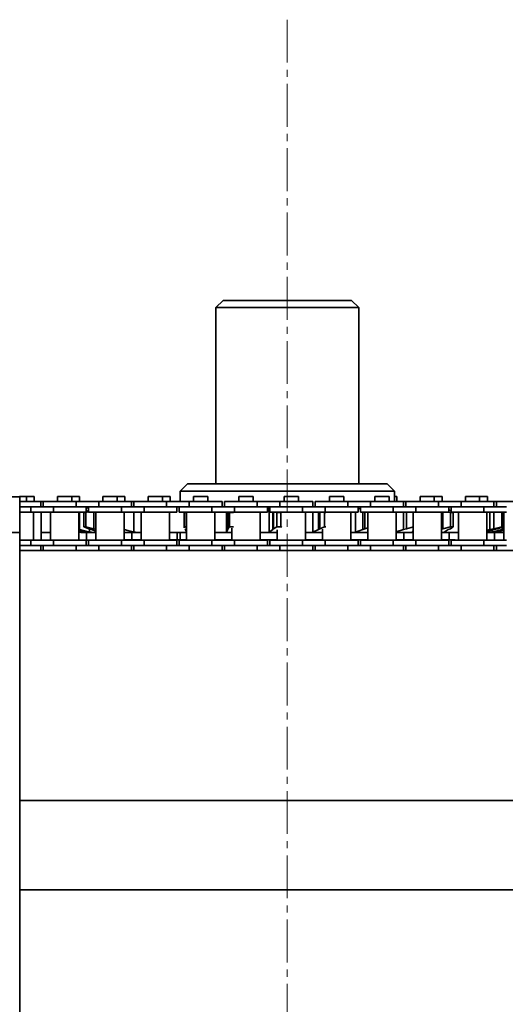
# Model space of a CAD drawing. Header units: millimetres. Extents: x 2945 to 26725, y -1082 to 16127.
# Tile 52 of 151: x 9900 to 10036, y 7625 to 7900. Entities that reach past the tile are written whole.
import ezdxf

# ---------------------------------------------------------------- set-up
doc = ezdxf.new("R2010")
doc.units = ezdxf.units.MM
doc.linetypes.add('点画线', pattern=[18, 12, -2, 2, -2])
doc.layers.add('中心线层', color=1, linetype='点画线', lineweight=18)
doc.layers.add('几何体', color=7, linetype='Continuous', lineweight=35)

msp = doc.modelspace()

# ---------------------------------------------------------------- linework, layer by layer
at = {"layer": '中心线层'}
msp.add_line((9975.254, 7900.461), (9975.254, 5098.61), dxfattribs=at)
at = {"layer": '几何体'}
for p, q in [((9957.254, 7821.852), (9955.254, 7819.852)), ((9957.254, 7821.852), (9969.416, 7821.852)), ((9969.416, 7821.852), (9993.254, 7821.852)), ((9995.254, 7819.852), (9993.254, 7821.852)), ((9955.254, 7819.852), (9955.254, 7770.458)), ((9968.767, 7819.852), (9955.254, 7819.852)), ((9995.254, 7819.852), (9968.767, 7819.852)), ((9995.254, 7770.458), (9995.254, 7819.852)), ((9947.254, 7770.458), (9945.254, 7768.458)), ((9947.254, 7770.458), (10003.254, 7770.458)), ((10005.254, 7768.458), (10003.254, 7770.458)), ((9880.254, 7766.852), (9900.254, 7766.852)), ((9902.149, 7766.94), (9900.169, 7766.94)), ((9900.254, 7766.852), (9900.254, 7756.852)), ((9902.149, 7765.565), (9902.149, 7766.94)), ((9904.321, 7766.94), (9902.149, 7766.94)), ((9904.321, 7765.565), (9904.321, 7766.94)), ((9910.889, 7766.94), (9910.889, 7765.565)), ((9912.869, 7766.94), (9910.889, 7766.94)), ((9914.849, 7766.94), (9912.869, 7766.94)), ((9914.849, 7765.565), (9914.849, 7766.94)), ((9917.021, 7766.94), (9914.849, 7766.94)), ((9917.021, 7765.565), (9917.021, 7766.94)), ((9923.589, 7766.94), (9923.589, 7765.565)), ((9925.569, 7766.94), (9923.589, 7766.94)), ((9927.549, 7766.94), (9925.569, 7766.94)), ((9927.549, 7765.565), (9927.549, 7766.94)), ((9929.721, 7766.94), (9927.549, 7766.94)), ((9929.721, 7765.565), (9929.721, 7766.94)), ((9936.289, 7766.94), (9936.289, 7765.565)), ((9938.269, 7766.94), (9936.289, 7766.94)), ((9940.249, 7766.94), (9938.269, 7766.94)), ((9940.249, 7765.565), (9940.249, 7766.94)), ((9942.421, 7766.94), (9940.249, 7766.94)), ((9942.421, 7765.565), (9942.421, 7766.94)), ((9945.254, 7768.458), (9945.254, 7765.565)), ((10005.254, 7768.458), (9945.254, 7768.458)), ((9948.989, 7766.94), (9948.989, 7765.565)), ((9950.969, 7766.94), (9948.989, 7766.94)), ((9952.949, 7766.94), (9950.969, 7766.94)), ((9952.949, 7765.565), (9952.949, 7766.94)), ((9961.689, 7766.94), (9961.689, 7765.565)), ((9963.669, 7766.94), (9961.689, 7766.94)), ((9965.649, 7766.94), (9963.669, 7766.94)), ((9965.649, 7765.565), (9965.649, 7766.94)), ((9974.389, 7766.94), (9974.389, 7765.565)), ((9976.369, 7766.94), (9974.389, 7766.94)), ((9978.349, 7766.94), (9976.369, 7766.94)), ((9978.349, 7765.565), (9978.349, 7766.94)), ((9987.089, 7766.94), (9987.089, 7765.565)), ((9989.069, 7766.94), (9987.089, 7766.94)), ((9991.049, 7766.94), (9989.069, 7766.94)), ((9991.049, 7765.565), (9991.049, 7766.94)), ((9999.789, 7766.94), (9999.789, 7765.565)), ((10001.769, 7766.94), (9999.789, 7766.94)), ((10003.749, 7766.94), (10001.769, 7766.94)), ((10003.749, 7765.565), (10003.749, 7766.94)), ((10005.254, 7765.565), (10005.254, 7768.458)), ((10005.921, 7766.94), (10005.254, 7766.94)), ((10005.921, 7765.565), (10005.921, 7766.94)), ((10012.489, 7766.94), (10012.489, 7765.565)), ((10014.469, 7766.94), (10012.489, 7766.94)), ((10016.449, 7766.94), (10014.469, 7766.94)), ((10016.449, 7765.565), (10016.449, 7766.94)), ((10018.621, 7766.94), (10016.449, 7766.94)), ((10018.621, 7765.565), (10018.621, 7766.94)), ((10025.189, 7766.94), (10025.189, 7765.565)), ((10027.169, 7766.94), (10025.189, 7766.94)), ((10029.149, 7766.94), (10027.169, 7766.94)), ((10029.149, 7765.565), (10029.149, 7766.94)), ((10031.321, 7766.94), (10029.149, 7766.94)), ((10031.321, 7765.565), (10031.321, 7766.94)), ((9906.169, 7765.565), (9900.361, 7765.565)), ((9903.344, 7764.065), (9900.361, 7764.065)), ((9903.344, 7764.065), (9900.361, 7764.065)), ((9903.344, 7764.065), (9903.344, 7762.565)), ((9909.694, 7764.065), (9903.344, 7764.065)), ((9906.169, 7764.065), (9906.169, 7765.565)), ((9906.869, 7765.565), (9906.169, 7765.565)), ((9906.869, 7765.565), (9906.869, 7764.065)), ((9916.044, 7765.565), (9906.869, 7765.565)), ((9909.694, 7764.065), (9909.694, 7762.565)), ((9916.044, 7764.065), (9909.694, 7764.065)), ((9916.044, 7765.565), (9916.044, 7764.065)), ((9922.394, 7765.565), (9916.044, 7765.565)), ((9922.394, 7764.065), (9916.044, 7764.065)), ((9918.869, 7762.565), (9918.869, 7764.065)), ((9919.569, 7764.065), (9919.569, 7762.565)), ((9922.394, 7765.565), (9922.394, 7764.065)), ((9931.569, 7765.565), (9922.394, 7765.565)), ((9928.744, 7764.065), (9922.394, 7764.065)), ((9928.744, 7764.065), (9922.394, 7764.065)), ((9928.744, 7764.065), (9928.744, 7762.565)), ((9935.094, 7764.065), (9928.744, 7764.065)), ((9931.569, 7764.065), (9931.569, 7765.565)), ((9932.269, 7765.565), (9931.569, 7765.565)), ((9932.269, 7765.565), (9932.269, 7764.065)), ((9941.444, 7765.565), (9932.269, 7765.565)), ((9935.094, 7764.065), (9935.094, 7762.565)), ((9941.444, 7764.065), (9935.094, 7764.065)), ((9941.444, 7765.565), (9941.444, 7764.065)), ((9947.794, 7765.565), (9941.444, 7765.565)), ((9947.794, 7764.065), (9941.444, 7764.065)), ((9944.269, 7762.565), (9944.269, 7764.065)), ((9944.969, 7764.065), (9944.969, 7762.565)), ((9947.794, 7765.565), (9947.794, 7764.065)), ((9956.969, 7765.565), (9947.794, 7765.565)), ((9954.144, 7764.065), (9947.794, 7764.065)), ((9954.144, 7764.065), (9947.794, 7764.065)), ((9954.144, 7764.065), (9954.144, 7762.565)), ((9960.494, 7764.065), (9954.144, 7764.065)), ((9956.969, 7764.065), (9956.969, 7765.565)), ((9957.669, 7765.565), (9957.669, 7764.065)), ((9966.844, 7765.565), (9957.669, 7765.565)), ((9960.494, 7764.065), (9960.494, 7762.565)), ((9966.844, 7764.065), (9960.494, 7764.065)), ((9966.844, 7764.065), (9960.494, 7764.065)), ((9966.844, 7765.565), (9966.844, 7764.065)), ((9973.194, 7765.565), (9966.844, 7765.565)), ((9973.194, 7764.065), (9966.844, 7764.065)), ((9969.669, 7762.565), (9969.669, 7764.065)), ((9970.369, 7764.065), (9970.369, 7762.565)), ((9973.194, 7765.565), (9973.194, 7764.065)), ((9982.369, 7765.565), (9973.194, 7765.565)), ((9979.544, 7764.065), (9973.194, 7764.065)), ((9979.544, 7764.065), (9973.194, 7764.065)), ((9979.544, 7764.065), (9979.544, 7762.565)), ((9985.894, 7764.065), (9979.544, 7764.065)), ((9982.369, 7764.065), (9982.369, 7765.565)), ((9983.069, 7765.565), (9983.069, 7764.065)), ((9992.244, 7765.565), (9983.069, 7765.565)), ((9985.894, 7764.065), (9985.894, 7762.565)), ((9992.244, 7764.065), (9985.894, 7764.065)), ((9992.244, 7764.065), (9985.894, 7764.065)), ((9992.244, 7765.565), (9992.244, 7764.065)), ((9998.594, 7765.565), (9992.244, 7765.565)), ((9998.594, 7764.065), (9992.244, 7764.065)), ((9995.069, 7762.565), (9995.069, 7764.065)), ((9995.769, 7764.065), (9995.769, 7762.565)), ((9998.594, 7765.565), (9998.594, 7764.065)), ((10007.769, 7765.565), (9998.594, 7765.565)), ((10004.944, 7764.065), (9998.594, 7764.065)), ((10004.944, 7764.065), (9998.594, 7764.065)), ((10004.944, 7764.065), (10004.944, 7762.565)), ((10011.294, 7764.065), (10004.944, 7764.065)), ((10007.769, 7764.065), (10007.769, 7765.565)), ((10008.469, 7765.565), (10007.769, 7765.565)), ((10008.469, 7765.565), (10008.469, 7764.065)), ((10017.644, 7765.565), (10008.469, 7765.565)), ((10011.294, 7764.065), (10011.294, 7762.565)), ((10017.644, 7764.065), (10011.294, 7764.065)), ((10017.644, 7764.065), (10011.294, 7764.065)), ((10017.644, 7765.565), (10017.644, 7764.065)), ((10023.994, 7765.565), (10017.644, 7765.565)), ((10023.994, 7764.065), (10017.644, 7764.065)), ((10020.469, 7762.565), (10020.469, 7764.065)), ((10021.169, 7764.065), (10021.169, 7762.565)), ((10023.994, 7765.565), (10023.994, 7764.065)), ((10033.169, 7765.565), (10023.994, 7765.565)), ((10030.344, 7764.065), (10023.994, 7764.065)), ((10030.344, 7764.065), (10023.994, 7764.065)), ((10030.344, 7764.065), (10030.344, 7762.565)), ((10036.694, 7764.065), (10030.344, 7764.065)), ((10033.169, 7764.065), (10033.169, 7765.565)), ((10033.869, 7765.565), (10033.169, 7765.565)), ((10033.869, 7765.565), (10033.869, 7764.065)), ((10041.258, 7765.565), (10033.869, 7765.565)), ((9903.344, 7762.565), (9900.254, 7762.565)), ((9909.694, 7762.565), (9903.344, 7762.565)), ((9904.144, 7754.715), (9904.144, 7762.565)), ((9906.316, 7754.715), (9906.316, 7762.565)), ((9908.894, 7762.565), (9908.894, 7754.715)), ((9918.869, 7762.565), (9909.694, 7762.565)), ((9916.844, 7754.715), (9916.844, 7762.565)), ((9916.973, 7762.565), (9916.973, 7757.664)), ((9918.216, 7762.478), (9918.752, 7762.478)), ((9918.216, 7758.439), (9918.216, 7762.478)), ((9919.569, 7762.662), (9918.752, 7762.478)), ((9918.752, 7762.478), (9918.752, 7758.439)), ((9919.569, 7763.845), (9918.869, 7763.685)), ((9918.869, 7762.721), (9919.592, 7762.99)), ((9928.744, 7762.565), (9919.569, 7762.565)), ((9921.029, 7762.565), (9921.029, 7757.926)), ((9921.594, 7762.565), (9921.594, 7754.715)), ((9935.094, 7762.565), (9928.744, 7762.565)), ((9929.544, 7754.715), (9929.544, 7762.565)), ((9932.288, 7762.565), (9932.288, 7757.006)), ((9934.294, 7762.565), (9934.294, 7754.715)), ((9944.269, 7762.565), (9935.094, 7762.565)), ((9942.244, 7754.715), (9942.244, 7762.565)), ((9954.144, 7762.565), (9944.969, 7762.565)), ((9946.383, 7762.565), (9946.383, 7758.212)), ((9946.463, 7762.478), (9946.994, 7762.478)), ((9946.463, 7758.439), (9946.463, 7762.478)), ((9946.994, 7762.565), (9946.994, 7754.715)), ((9960.494, 7762.565), (9954.144, 7762.565)), ((9954.944, 7754.715), (9954.944, 7762.565)), ((9958.176, 7762.565), (9958.176, 7757.006)), ((9958.599, 7762.565), (9958.599, 7757.926)), ((9959.028, 7762.478), (9960.14, 7762.478)), ((9959.028, 7758.439), (9959.028, 7762.478)), ((9969.669, 7762.565), (9960.494, 7762.565)), ((9967.644, 7754.715), (9967.644, 7762.565)), ((9970.369, 7763.791), (9970.181, 7763.911)), ((9970.181, 7763.911), (9970.181, 7757.006)), ((9979.544, 7762.565), (9970.369, 7762.565)), ((9971.214, 7762.565), (9971.214, 7757.664)), ((9971.417, 7762.565), (9971.417, 7757.926)), ((9972.303, 7762.478), (9973.448, 7762.478)), ((9972.303, 7758.439), (9972.303, 7762.478)), ((9973.696, 7762.6), (9973.448, 7762.478)), ((9973.448, 7762.478), (9973.448, 7758.439)), ((9985.894, 7762.565), (9979.544, 7762.565)), ((9980.344, 7754.715), (9980.344, 7762.565)), ((9982.407, 7762.565), (9982.407, 7757.006)), ((9983.983, 7762.565), (9983.983, 7757.664)), ((9984.404, 7762.565), (9984.404, 7757.926)), ((9985.707, 7762.478), (9986.033, 7762.478)), ((9985.707, 7758.439), (9985.707, 7762.478)), ((9995.069, 7762.565), (9985.894, 7762.565)), ((9993.044, 7754.715), (9993.044, 7762.565)), ((9994.321, 7762.565), (9994.321, 7757.006)), ((9995.769, 7763.446), (9995.069, 7763.671)), ((10004.944, 7762.565), (9995.769, 7762.565)), ((9996.37, 7762.565), (9996.37, 7757.664)), ((9996.99, 7762.565), (9996.99, 7757.926)), ((9997.794, 7762.565), (9997.794, 7754.715)), ((10011.294, 7762.565), (10004.944, 7762.565)), ((10005.744, 7754.715), (10005.744, 7762.565)), ((10007.835, 7762.565), (10007.835, 7757.664)), ((10008.627, 7762.565), (10008.627, 7757.926)), ((10010.578, 7762.478), (10010.245, 7762.565)), ((10010.494, 7762.565), (10010.494, 7754.715)), ((10020.469, 7762.565), (10011.294, 7762.565)), ((10018.444, 7754.715), (10018.444, 7762.565)), ((10018.805, 7762.565), (10018.805, 7757.926)), ((10020.469, 7763.201), (10020.943, 7762.99)), ((10020.958, 7762.478), (10020.469, 7762.594)), ((10020.943, 7762.99), (10021.169, 7762.848)), ((10020.958, 7762.478), (10021.756, 7762.478)), ((10020.958, 7758.439), (10020.958, 7762.478)), ((10030.344, 7762.565), (10021.169, 7762.565)), ((10021.756, 7762.478), (10021.756, 7758.439)), ((10023.184, 7762.565), (10023.184, 7757.006)), ((10023.194, 7762.565), (10023.194, 7754.715)), ((10036.694, 7762.565), (10030.344, 7762.565)), ((10031.144, 7754.715), (10031.144, 7762.565)), ((10032.012, 7762.565), (10032.012, 7757.664)), ((10033.089, 7762.565), (10033.089, 7757.926)), ((10035.361, 7762.478), (10034.973, 7762.565)), ((10035.361, 7762.478), (10035.755, 7762.478)), ((10035.361, 7758.439), (10035.361, 7762.478)), ((10035.755, 7762.478), (10035.755, 7758.439)), ((10035.894, 7762.565), (10035.894, 7754.715)), ((9918.216, 7758.439), (9918.752, 7758.439)), ((9919.592, 7757.926), (9918.216, 7758.439)), ((9918.752, 7758.439), (9921.029, 7757.926)), ((9946.463, 7758.439), (9946.994, 7758.439)), ((9946.483, 7758.212), (9946.463, 7758.439)), ((9958.599, 7757.926), (9959.028, 7758.439)), ((9959.028, 7758.439), (9960.14, 7758.439)), ((9971.417, 7757.926), (9972.303, 7758.439)), ((9972.303, 7758.439), (9973.448, 7758.439)), ((9973.448, 7758.439), (9973.696, 7758.317)), ((9984.404, 7757.926), (9985.707, 7758.439)), ((9985.707, 7758.439), (9986.033, 7758.439)), ((10008.627, 7757.926), (10010.578, 7758.439)), ((10018.805, 7757.926), (10020.958, 7758.439)), ((10021.756, 7758.439), (10020.943, 7757.926)), ((10020.958, 7758.439), (10021.756, 7758.439)), ((10033.089, 7757.926), (10035.361, 7758.439)), ((10035.755, 7758.439), (10034.146, 7757.926)), ((10035.361, 7758.439), (10035.755, 7758.439)), ((9900.254, 7756.852), (9895.754, 7756.852)), ((9900.254, 6724.491), (9900.254, 7756.852)), ((9906.316, 7756.852), (9908.894, 7756.852)), ((9917.381, 7756.852), (9916.77, 7757.006)), ((9916.844, 7757.695), (9916.973, 7757.664)), ((9918.265, 7757.006), (9916.844, 7757.419)), ((9916.844, 7757.082), (9917.164, 7757.006)), ((9916.973, 7757.664), (9919.858, 7757.006)), ((9917.164, 7757.326), (9917.164, 7757.006)), ((9917.839, 7756.852), (9918.754, 7756.852)), ((9918.754, 7756.852), (9918.265, 7757.006)), ((9919.016, 7754.715), (9919.016, 7756.852)), ((9920.414, 7757.664), (9919.592, 7757.926)), ((9919.858, 7757.841), (9919.858, 7757.006)), ((9921.594, 7757.241), (9920.414, 7757.664)), ((9920.61, 7756.852), (9921.594, 7756.852)), ((9921.029, 7757.926), (9921.594, 7757.785)), ((9929.506, 7757.664), (9932.288, 7757.006)), ((9931.716, 7754.852), (9931.716, 7756.852)), ((9933.091, 7756.852), (9934.294, 7756.852)), ((9944.416, 7754.852), (9944.416, 7756.852)), ((9945.254, 7756.852), (9945.254, 7754.852)), ((9946.756, 7757.664), (9946.508, 7757.926)), ((9946.869, 7757.204), (9946.756, 7757.664)), ((9946.769, 7756.852), (9946.917, 7757.006)), ((9946.769, 7756.852), (9946.994, 7756.852)), ((9957.866, 7756.852), (9958.176, 7757.006)), ((9958.176, 7757.006), (9958.621, 7757.664)), ((9958.621, 7757.664), (9958.599, 7757.926)), ((9959.694, 7758.06), (9959.694, 7754.715)), ((9969.724, 7756.852), (9970.181, 7757.006)), ((9970.181, 7757.006), (9971.214, 7757.664)), ((9971.214, 7757.664), (9971.417, 7757.926)), ((9972.394, 7757.587), (9972.394, 7754.715)), ((9981.822, 7756.852), (9982.407, 7757.006)), ((9982.407, 7757.006), (9983.983, 7757.664)), ((9983.983, 7757.664), (9984.404, 7757.926)), ((9985.094, 7757.768), (9985.094, 7754.715)), ((9993.044, 7756.852), (9993.634, 7756.852)), ((9993.634, 7756.852), (9994.321, 7757.006)), ((9994.321, 7757.006), (9996.37, 7757.664)), ((9996.37, 7757.664), (9996.99, 7757.926)), ((9996.99, 7757.926), (9997.794, 7758.174)), ((10005.744, 7757.098), (10007.835, 7757.664)), ((10007.835, 7757.664), (10008.627, 7757.926)), ((10007.916, 7754.852), (10007.916, 7756.852)), ((10010.494, 7757.312), (10010.237, 7757.006)), ((10010.277, 7756.852), (10010.494, 7756.852)), ((10018.444, 7757.824), (10018.805, 7757.926)), ((10020.353, 7757.664), (10019.219, 7757.006)), ((10020.943, 7757.926), (10020.353, 7757.664)), ((10020.616, 7754.852), (10020.616, 7756.852)), ((10022.382, 7756.852), (10023.184, 7757.006)), ((10033.236, 7757.664), (10031.111, 7757.006)), ((10031.144, 7757.467), (10032.012, 7757.664)), ((10031.972, 7756.852), (10032.678, 7757.006)), ((10032.012, 7757.664), (10033.089, 7757.926)), ((10032.678, 7757.006), (10035.489, 7757.664)), ((10032.678, 7757.491), (10032.678, 7757.006)), ((10032.931, 7756.852), (10033.128, 7756.852)), ((10033.128, 7756.852), (10033.739, 7757.006)), ((10034.146, 7757.926), (10033.236, 7757.664)), ((10033.316, 7754.715), (10033.316, 7756.899)), ((10033.398, 7756.852), (10035.894, 7756.852)), ((10035.992, 7757.664), (10033.501, 7757.006)), ((10033.739, 7757.006), (10035.894, 7757.552)), ((10035.489, 7758.354), (10035.489, 7757.664)), ((10035.489, 7757.664), (10035.894, 7757.762)), ((9903.344, 7753.215), (9900.171, 7753.215)), ((9903.344, 7753.215), (9900.171, 7753.215)), ((9903.344, 7754.715), (9900.254, 7754.715)), ((9903.344, 7753.215), (9903.344, 7754.715)), ((9909.694, 7754.715), (9903.344, 7754.715)), ((9909.694, 7753.215), (9903.344, 7753.215)), ((9906.169, 7751.852), (9906.169, 7753.215)), ((9906.869, 7753.215), (9906.869, 7751.852)), ((9909.694, 7753.215), (9909.694, 7754.715)), ((9918.869, 7754.715), (9909.694, 7754.715)), ((9916.044, 7753.215), (9909.694, 7753.215)), ((9922.394, 7753.215), (9916.044, 7753.215)), ((9916.044, 7751.852), (9916.044, 7753.215)), ((9918.869, 7753.215), (9918.869, 7754.715)), ((9919.569, 7754.715), (9918.869, 7754.715)), ((9919.569, 7754.715), (9919.569, 7753.215)), ((9928.744, 7754.715), (9919.569, 7754.715)), ((9928.744, 7753.215), (9922.394, 7753.215)), ((9928.744, 7753.215), (9922.394, 7753.215)), ((9922.394, 7751.852), (9922.394, 7753.215)), ((9928.744, 7753.215), (9928.744, 7754.715)), ((9935.094, 7754.715), (9928.744, 7754.715)), ((9935.094, 7753.215), (9928.744, 7753.215)), ((9929.544, 7754.852), (9934.294, 7754.852)), ((9931.569, 7751.852), (9931.569, 7753.215)), ((9932.269, 7753.215), (9932.269, 7751.852)), ((9935.094, 7753.215), (9935.094, 7754.715)), ((9944.269, 7754.715), (9935.094, 7754.715)), ((9941.444, 7753.215), (9935.094, 7753.215)), ((9947.794, 7753.215), (9941.444, 7753.215)), ((9941.444, 7751.852), (9941.444, 7753.215)), ((9942.244, 7754.852), (9946.994, 7754.852)), ((9944.269, 7753.215), (9944.269, 7754.715)), ((9944.969, 7754.715), (9944.969, 7753.215)), ((9954.144, 7754.715), (9944.969, 7754.715)), ((9954.144, 7753.215), (9947.794, 7753.215)), ((9954.144, 7753.215), (9947.794, 7753.215)), ((9947.794, 7751.852), (9947.794, 7753.215)), ((9954.144, 7753.215), (9954.144, 7754.715)), ((9960.494, 7754.715), (9954.144, 7754.715)), ((9960.494, 7753.215), (9954.144, 7753.215)), ((9954.944, 7754.852), (9959.694, 7754.852)), ((9956.969, 7751.852), (9956.969, 7753.215)), ((9957.669, 7753.215), (9957.669, 7751.852)), ((9960.494, 7753.215), (9960.494, 7754.715)), ((9969.669, 7754.715), (9960.494, 7754.715)), ((9966.844, 7753.215), (9960.494, 7753.215)), ((9966.844, 7753.215), (9960.494, 7753.215)), ((9973.194, 7753.215), (9966.844, 7753.215)), ((9966.844, 7751.852), (9966.844, 7753.215)), ((9967.644, 7754.852), (9972.394, 7754.852)), ((9969.669, 7753.215), (9969.669, 7754.715)), ((9970.369, 7754.715), (9970.369, 7753.215)), ((9979.544, 7754.715), (9970.369, 7754.715)), ((9979.544, 7753.215), (9973.194, 7753.215)), ((9979.544, 7753.215), (9973.194, 7753.215)), ((9973.194, 7751.852), (9973.194, 7753.215)), ((9979.544, 7753.215), (9979.544, 7754.715)), ((9985.894, 7754.715), (9979.544, 7754.715)), ((9985.894, 7753.215), (9979.544, 7753.215)), ((9980.344, 7754.852), (9985.094, 7754.852)), ((9982.369, 7751.852), (9982.369, 7753.215)), ((9983.069, 7753.215), (9983.069, 7751.852)), ((9985.894, 7753.215), (9985.894, 7754.715)), ((9995.069, 7754.715), (9985.894, 7754.715)), ((9992.244, 7753.215), (9985.894, 7753.215)), ((9992.244, 7753.215), (9985.894, 7753.215)), ((9998.594, 7753.215), (9992.244, 7753.215)), ((9992.244, 7751.852), (9992.244, 7753.215)), ((9993.044, 7754.852), (9997.794, 7754.852)), ((9995.069, 7753.215), (9995.069, 7754.715)), ((9995.769, 7754.715), (9995.769, 7753.215)), ((10004.944, 7754.715), (9995.769, 7754.715)), ((10004.944, 7753.215), (9998.594, 7753.215)), ((10004.944, 7753.215), (9998.594, 7753.215)), ((9998.594, 7751.852), (9998.594, 7753.215)), ((10004.944, 7753.215), (10004.944, 7754.715)), ((10011.294, 7754.715), (10004.944, 7754.715)), ((10011.294, 7753.215), (10004.944, 7753.215)), ((10005.744, 7754.852), (10010.494, 7754.852)), ((10007.769, 7751.852), (10007.769, 7753.215)), ((10008.469, 7753.215), (10008.469, 7751.852)), ((10011.294, 7753.215), (10011.294, 7754.715)), ((10020.469, 7754.715), (10011.294, 7754.715)), ((10017.644, 7753.215), (10011.294, 7753.215)), ((10017.644, 7753.215), (10011.294, 7753.215)), ((10023.994, 7753.215), (10017.644, 7753.215)), ((10017.644, 7751.852), (10017.644, 7753.215)), ((10018.444, 7754.852), (10022.254, 7754.852)), ((10020.469, 7753.215), (10020.469, 7754.715)), ((10021.169, 7754.715), (10021.169, 7753.215)), ((10030.344, 7754.715), (10021.169, 7754.715)), ((10022.391, 7754.715), (10022.254, 7754.852)), ((10030.344, 7753.215), (10023.994, 7753.215)), ((10030.344, 7753.215), (10023.994, 7753.215)), ((10023.994, 7751.852), (10023.994, 7753.215)), ((10030.344, 7753.215), (10030.344, 7754.715)), ((10036.694, 7754.715), (10030.344, 7754.715)), ((10036.694, 7753.215), (10030.344, 7753.215)), ((10033.169, 7751.852), (10033.169, 7753.215)), ((10033.869, 7753.215), (10033.869, 7751.852)), ((10041.258, 7751.852), (9900.254, 7751.852)), ((10041.258, 7681.852), (9900.254, 7681.852)), ((10075.254, 7656.852), (9900.254, 7656.852))]:
    msp.add_line(p, q, dxfattribs=at)
for points in [[(9916.06, 7764.065), (9915.446, 7764.065), (9914.023, 7764.065), (9912.528, 7764.065), (9911.055, 7764.065), (9909.694, 7764.065)], [(9941.46, 7764.065), (9940.846, 7764.065), (9939.423, 7764.065), (9937.928, 7764.065), (9936.455, 7764.065), (9935.094, 7764.065)], [(9917.381, 7756.852), (9917.394, 7756.852), (9917.421, 7756.852), (9917.459, 7756.852), (9917.511, 7756.852), (9917.574, 7756.852), (9917.65, 7756.852), (9917.739, 7756.852), (9917.839, 7756.852)], [(9918.754, 7756.852), (9918.944, 7756.852), (9919.146, 7756.852), (9919.36, 7756.852), (9919.586, 7756.852), (9919.824, 7756.852), (9920.074, 7756.852), (9920.336, 7756.852), (9920.61, 7756.852)], [(9929.544, 7756.852), (9929.77, 7756.852), (9930.3, 7756.852), (9930.839, 7756.852), (9931.388, 7756.852), (9931.946, 7756.852), (9932.514, 7756.852), (9933.091, 7756.852)], [(9942.256, 7756.852), (9942.981, 7756.852), (9943.704, 7756.852), (9944.401, 7756.852), (9945.049, 7756.852), (9945.628, 7756.852), (9946.117, 7756.852), (9946.502, 7756.852), (9946.769, 7756.852)], [(9954.944, 7756.852), (9955.009, 7756.852), (9955.712, 7756.852), (9956.369, 7756.852), (9956.96, 7756.852), (9957.464, 7756.852), (9957.866, 7756.852)], [(9957.866, 7756.852), (9958.678, 7756.852), (9959.493, 7756.852), (9959.694, 7756.852)], [(9967.644, 7756.852), (9967.936, 7756.852), (9968.602, 7756.852), (9969.204, 7756.852), (9969.724, 7756.852)], [(9969.724, 7756.852), (9970.569, 7756.852), (9971.415, 7756.852), (9972.263, 7756.852), (9972.394, 7756.852)], [(9980.344, 7756.852), (9980.535, 7756.852), (9981.209, 7756.852), (9981.822, 7756.852)], [(9981.822, 7756.852), (9982.665, 7756.852), (9983.506, 7756.852), (9984.345, 7756.852), (9985.094, 7756.852)], [(9993.634, 7756.852), (9994.437, 7756.852), (9995.236, 7756.852), (9996.03, 7756.852), (9996.82, 7756.852), (9997.606, 7756.852), (9997.794, 7756.852)], [(10005.744, 7756.852), (10006.092, 7756.852), (10006.807, 7756.852), (10007.516, 7756.852), (10008.217, 7756.852), (10008.911, 7756.852), (10009.598, 7756.852), (10010.277, 7756.852)], [(10018.444, 7756.852), (10018.533, 7756.852), (10019.092, 7756.852)], [(10019.092, 7756.852), (10019.115, 7756.852), (10019.268, 7756.852), (10019.547, 7756.852), (10019.942, 7756.852), (10020.441, 7756.852), (10021.027, 7756.852), (10021.681, 7756.852), (10022.382, 7756.852)], [(10022.382, 7756.852), (10022.869, 7756.852), (10023.194, 7756.852)], [(10031.144, 7756.852), (10031.411, 7756.852), (10031.972, 7756.852)], [(10031.972, 7756.852), (10032.135, 7756.852), (10032.286, 7756.852), (10032.424, 7756.852), (10032.55, 7756.852), (10032.664, 7756.852), (10032.765, 7756.852), (10032.854, 7756.852), (10032.931, 7756.852)], [(9916.06, 7753.215), (9915.446, 7753.215), (9914.023, 7753.215), (9912.528, 7753.215), (9911.055, 7753.215), (9909.694, 7753.215)], [(9941.46, 7753.215), (9940.846, 7753.215), (9939.423, 7753.215), (9937.928, 7753.215), (9936.455, 7753.215), (9935.094, 7753.215)]]:
    msp.add_lwpolyline(points, dxfattribs=at)
for points, knots in [([(9917.164, 7757.006), (9917.175, 7757.003), (9917.413, 7756.948), (9917.631, 7756.899), (9917.839, 7756.852)], [0, 0, 0, 0, 0.03238682, 0.69321427, 0.69321427, 0.69321427, 0.69321427]), ([(9919.858, 7757.006), (9919.87, 7757.003), (9920.129, 7756.948), (9920.375, 7756.899), (9920.61, 7756.852)], [0, 0, 0, 0, 0.03585767, 0.76750496, 0.76750496, 0.76750496, 0.76750496]), ([(9932.288, 7757.006), (9932.3, 7757.003), (9932.564, 7756.948), (9932.834, 7756.899), (9933.091, 7756.852)], [0, 0, 0, 0, 0.03822103, 0.81809078, 0.81809078, 0.81809078, 0.81809078]), ([(10010.237, 7757.006), (10010.236, 7757.003), (10010.224, 7756.948), (10010.251, 7756.899), (10010.277, 7756.852)], [0, 0, 0, 0, 0.00761298, 0.16294969, 0.16294969, 0.16294969, 0.16294969]), ([(10019.219, 7757.006), (10019.216, 7757.003), (10019.148, 7756.948), (10019.119, 7756.899), (10019.092, 7756.852)], [0, 0, 0, 0, 0.00941528, 0.20152651, 0.20152651, 0.20152651, 0.20152651]), ([(10033.501, 7757.006), (10033.491, 7757.003), (10033.284, 7756.948), (10033.103, 7756.899), (10032.931, 7756.852)], [0, 0, 0, 0, 0.02760153, 0.5907888, 0.5907888, 0.5907888, 0.5907888])]:
    msp.add_open_spline(points, degree=3, knots=knots, dxfattribs=at)

doc.saveas('drawing.dxf')
